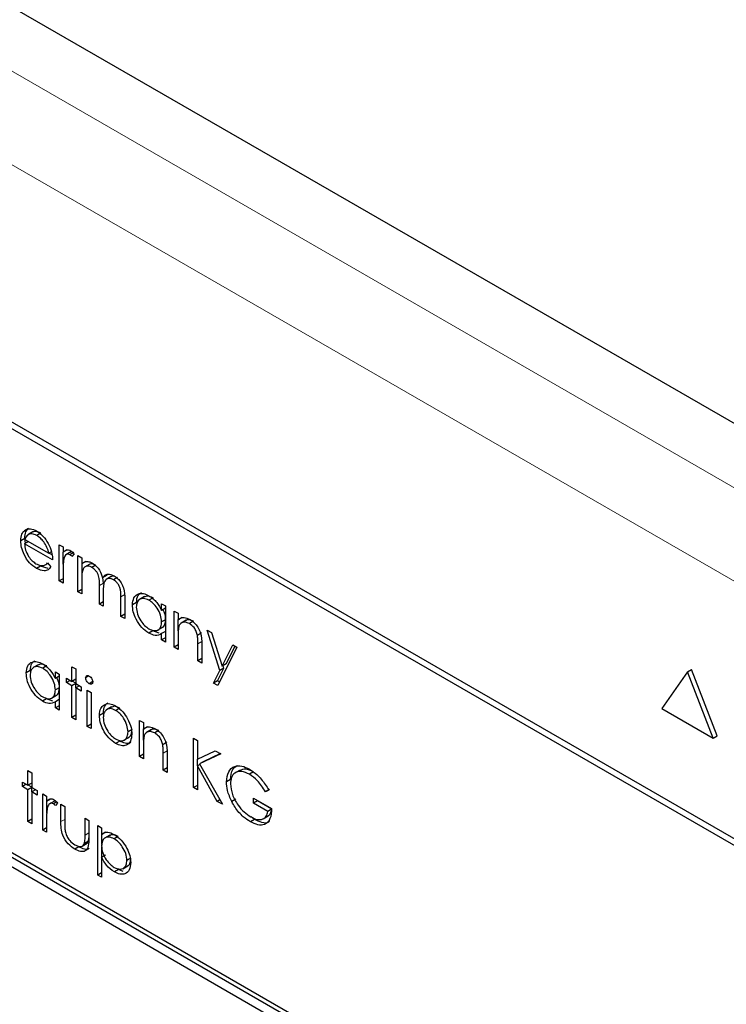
# Paper-space layout 'Blatt4' of a CAD drawing. Header units: millimetres. Extents: x 5 to 418, y 2 to 292.
# Tile 46 of 118: x 114.62 to 116.67, y 192.22 to 195.08. Entities that reach past the tile are written whole.
import ezdxf

# ---------------------------------------------------------------- set-up
doc = ezdxf.new("R2010")
doc.units = ezdxf.units.MM

psp = doc.layouts.new('Blatt4')

# ---------------------------------------------------------------- linework, layer by layer
at = {"color": 7, "linetype": 'Continuous', "lineweight": 25}
for p, q in [((122.1666, 190.7513), (110.922, 197.2427)), ((119.5083, 191.0785), (113.5568, 194.5142)), ((119.4914, 191.0688), (113.5989, 194.4705)), ((114.6458, 193.6042), (114.6341, 193.5974)), ((114.6585, 193.5938), (114.6437, 193.5852)), ((114.6586, 193.5937), (114.6468, 193.5869)), ((114.6354, 193.5751), (114.6236, 193.5683)), ((114.646, 193.5658), (114.6348, 193.5594)), ((114.6372, 193.5608), (114.6354, 193.5751)), ((114.6359, 193.5716), (114.7051, 193.5317)), ((114.682, 193.59), (114.6703, 193.5832)), ((114.7163, 193.5123), (114.6348, 193.5594)), ((114.7126, 193.536), (114.7051, 193.5317)), ((114.7355, 193.5566), (114.7467, 193.5502)), ((114.7355, 193.4514), (114.7355, 193.5566)), ((114.7467, 193.5502), (114.7467, 193.5347)), ((114.7585, 193.5415), (114.7467, 193.5347)), ((114.7693, 193.5354), (114.7545, 193.5269)), ((114.7149, 193.5267), (114.7057, 193.532)), ((114.7473, 193.5002), (114.7473, 193.535)), ((114.7761, 193.5328), (114.7668, 193.5275)), ((114.7787, 193.5299), (114.7725, 193.5223)), ((114.7899, 193.5252), (114.8011, 193.5188)), ((114.7899, 193.42), (114.7899, 193.5252)), ((114.8011, 193.5188), (114.8011, 193.5005)), ((114.8128, 193.5073), (114.8011, 193.5005)), ((114.6812, 193.4945), (114.6694, 193.4877)), ((114.7033, 193.4873), (114.6812, 193.4945)), ((114.6928, 193.4968), (114.7029, 193.5027)), ((114.7016, 193.5042), (114.7115, 193.4924)), ((114.7467, 193.4803), (114.7467, 193.4449)), ((114.8017, 193.4623), (114.8017, 193.5008)), ((114.8241, 193.5), (114.8094, 193.4915)), ((114.8423, 193.4975), (114.8305, 193.4907)), ((114.7467, 193.4578), (114.7355, 193.4514)), ((114.7467, 193.4449), (114.7355, 193.4514)), ((114.8011, 193.4578), (114.8011, 193.4135)), ((114.8733, 193.4671), (114.8615, 193.4603)), ((114.864, 193.4443), (114.8625, 193.4609)), ((114.8865, 193.4641), (114.8718, 193.4556)), ((114.8733, 193.4671), (114.8766, 193.4707)), ((114.9048, 193.4614), (114.893, 193.4546)), ((114.8011, 193.4264), (114.7899, 193.42)), ((114.8522, 193.384), (114.8522, 193.4375)), ((114.8011, 193.4135), (114.7899, 193.42)), ((114.8634, 193.4185), (114.8634, 193.3775)), ((114.9146, 193.348), (114.9146, 193.405)), ((114.9258, 193.3985), (114.9258, 193.3415)), ((114.9832, 193.4056), (114.9685, 193.3971)), ((115.008, 193.4018), (114.9962, 193.395)), ((114.8634, 193.3904), (114.8522, 193.384)), ((114.8634, 193.3775), (114.8522, 193.384)), ((114.96, 193.3883), (114.9482, 193.3815)), ((115.0329, 193.3654), (115.0329, 193.3849)), ((115.0329, 193.3849), (115.0441, 193.3785)), ((115.0441, 193.3719), (115.0329, 193.3654)), ((115.0441, 193.3785), (115.0441, 193.2732)), ((115.0697, 193.3637), (115.0809, 193.3572)), ((115.0697, 193.2584), (115.0697, 193.3637)), ((114.9258, 193.3544), (114.9146, 193.348)), ((114.9258, 193.3415), (114.9146, 193.348)), ((115.0441, 193.3385), (115.0329, 193.3321)), ((115.0809, 193.3572), (115.0809, 193.3382)), ((115.0927, 193.345), (115.0809, 193.3382)), ((115.0815, 193.3062), (115.0815, 193.3386)), ((115.1042, 193.3368), (115.0895, 193.3283)), ((115.0075, 193.3061), (114.9957, 193.2993)), ((115.0258, 193.2994), (115.0075, 193.3061)), ((115.0215, 193.3081), (115.0362, 193.3166)), ((115.1254, 193.3341), (115.1136, 193.3272)), ((115.1656, 193.3083), (115.1777, 193.3013)), ((115.2025, 193.1907), (115.1656, 193.3083)), ((115.0441, 193.3043), (115.0329, 193.2979)), ((115.0329, 193.2797), (115.0329, 193.2979)), ((115.0441, 193.2861), (115.0329, 193.2797)), ((115.0441, 193.2732), (115.0329, 193.2797)), ((115.0809, 193.29), (115.0809, 193.252)), ((115.1489, 193.2998), (115.1371, 193.293)), ((115.1777, 193.3013), (115.2086, 193.2029)), ((115.0809, 193.2649), (115.0697, 193.2584)), ((115.0809, 193.252), (115.0697, 193.2584)), ((115.1385, 193.2187), (115.1385, 193.2682)), ((115.1497, 193.266), (115.1497, 193.2123)), ((115.252, 193.2584), (115.196, 193.1467)), ((115.2086, 193.2029), (115.2399, 193.2654)), ((115.2204, 193.2097), (115.2464, 193.2617)), ((115.2399, 193.2654), (115.252, 193.2584)), ((115.1497, 193.2252), (115.1385, 193.2187)), ((114.6746, 193.2076), (114.6599, 193.1991)), ((114.6994, 193.2039), (114.6876, 193.1971)), ((114.7723, 193.2017), (114.7835, 193.1953)), ((114.7723, 193.1592), (114.7723, 193.2017)), ((114.7835, 193.1953), (114.7835, 193.1528)), ((115.1497, 193.2123), (115.1385, 193.2187)), ((115.1957, 193.1605), (115.2143, 193.1975)), ((115.2143, 193.1975), (115.2025, 193.1907)), ((115.2204, 193.2097), (115.2086, 193.2029)), ((115.2143, 193.1975), (115.212, 193.2049)), ((116.5612, 193.1869), (116.5729, 193.1937)), ((116.6478, 193.0008), (116.5729, 193.1937)), ((114.6513, 193.1903), (114.6396, 193.1835)), ((114.7243, 193.1675), (114.7243, 193.1869)), ((114.7243, 193.1869), (114.7355, 193.1805)), ((114.7355, 193.1739), (114.7243, 193.1675)), ((114.7355, 193.1805), (114.7355, 193.0752)), ((114.7563, 193.1685), (114.7723, 193.1592)), ((114.7563, 193.1556), (114.7563, 193.1685)), ((114.7835, 193.1657), (114.7723, 193.1592)), ((114.8218, 193.1748), (114.8123, 193.1693)), ((115.1839, 193.1537), (115.2025, 193.1907)), ((116.5612, 193.1869), (116.4863, 193.0804)), ((116.636, 192.994), (116.5612, 193.1869)), ((116.3087, 191.6591), (113.716, 193.1558)), ((116.3205, 191.6659), (113.7277, 193.1626)), ((114.7355, 193.1405), (114.7243, 193.1341)), ((114.7675, 193.162), (114.7563, 193.1556)), ((114.7723, 193.1463), (114.7563, 193.1556)), ((114.7835, 193.1528), (114.7723, 193.1463)), ((114.7723, 193.054), (114.7723, 193.1463)), ((114.7835, 193.1535), (114.7729, 193.1596)), ((114.7835, 193.1528), (114.7995, 193.1436)), ((114.7947, 193.1463), (114.7835, 193.1399)), ((114.7835, 193.1399), (114.7835, 193.0475)), ((114.7995, 193.1306), (114.7835, 193.1399)), ((114.7841, 193.1402), (114.7841, 193.1524)), ((114.7995, 193.1436), (114.7995, 193.1306)), ((114.8329, 193.1583), (114.8226, 193.1524)), ((115.1957, 193.1605), (115.1839, 193.1537)), ((115.196, 193.1467), (115.1839, 193.1537)), ((115.2013, 193.1573), (115.1957, 193.1605)), ((113.716, 193.1286), (116.3087, 191.6319)), ((114.6989, 193.1081), (114.6871, 193.1013)), ((114.7172, 193.1014), (114.6989, 193.1081)), ((114.7129, 193.1101), (114.7276, 193.1186)), ((114.7355, 193.1064), (114.7243, 193.0999)), ((114.8171, 193.1334), (114.8282, 193.1269)), ((114.8171, 193.0281), (114.8171, 193.1334)), ((114.8282, 193.1269), (114.8282, 193.0217)), ((114.7243, 193.0817), (114.7243, 193.0999)), ((114.7355, 193.0881), (114.7243, 193.0817)), ((114.7355, 193.0752), (114.7243, 193.0817)), ((114.8874, 193.0849), (114.8726, 193.0764)), ((114.9112, 193.0816), (114.8994, 193.0748)), ((116.4863, 193.0804), (116.636, 192.994)), ((114.7835, 193.0605), (114.7723, 193.054)), ((114.7835, 193.0475), (114.7723, 193.054)), ((114.864, 193.067), (114.8522, 193.0602)), ((114.8282, 193.0346), (114.8171, 193.0281)), ((114.8282, 193.0217), (114.8171, 193.0281)), ((114.969, 193.0457), (114.9802, 193.0392)), ((114.969, 192.9405), (114.969, 193.0457)), ((114.9802, 193.0392), (114.9802, 193.0203)), ((114.9919, 193.0271), (114.9802, 193.0203)), ((114.9807, 192.9882), (114.9807, 193.0206)), ((114.9235, 192.9878), (114.9382, 192.9963)), ((114.9472, 193.0189), (114.9354, 193.0121)), ((115.0035, 193.0188), (114.9887, 193.0103)), ((115.0247, 193.0161), (115.0129, 193.0093)), ((115.1257, 192.994), (115.1369, 192.9876)), ((115.1257, 192.85), (115.1257, 192.994)), ((116.636, 192.994), (116.6478, 193.0008)), ((114.9112, 192.9855), (114.8995, 192.9787)), ((114.9802, 192.972), (114.9802, 192.934)), ((115.0482, 192.9818), (115.0364, 192.975)), ((115.1369, 192.9876), (115.1369, 192.9327)), ((114.9802, 192.9469), (114.969, 192.9405)), ((114.9802, 192.934), (114.969, 192.9405)), ((115.0377, 192.9008), (115.0377, 192.9503)), ((115.0489, 192.948), (115.0489, 192.8943)), ((115.1369, 192.9327), (115.1889, 192.9575)), ((115.2048, 192.9483), (115.1435, 192.9191)), ((115.2037, 192.949), (115.1553, 192.9259)), ((115.1889, 192.9575), (115.2048, 192.9483)), ((115.0489, 192.9072), (115.0377, 192.9008)), ((115.1445, 192.9174), (115.1369, 192.913)), ((115.1369, 192.913), (115.1369, 192.8435)), ((115.1947, 192.8101), (115.1369, 192.913)), ((115.1375, 192.9134), (115.1375, 192.933)), ((115.1553, 192.9259), (115.1435, 192.9191)), ((115.1435, 192.9191), (115.2096, 192.8015)), ((114.6444, 192.8994), (114.6555, 192.893)), ((114.6444, 192.857), (114.6444, 192.8994)), ((114.6555, 192.893), (114.6555, 192.8505)), ((115.0489, 192.8943), (115.0377, 192.9008)), ((115.2612, 192.9011), (115.2465, 192.8926)), ((115.3001, 192.8958), (115.2883, 192.889)), ((114.6284, 192.8662), (114.6444, 192.857)), ((114.6284, 192.8533), (114.6284, 192.8662)), ((114.6396, 192.8597), (114.6284, 192.8533)), ((114.6444, 192.844), (114.6284, 192.8533)), ((114.6555, 192.8634), (114.6444, 192.857)), ((114.6555, 192.8505), (114.6444, 192.844)), ((114.6555, 192.8512), (114.6449, 192.8573)), ((114.6555, 192.8505), (114.6715, 192.8413)), ((114.6561, 192.8379), (114.6561, 192.8502)), ((115.1369, 192.8564), (115.1257, 192.85)), ((115.1369, 192.8435), (115.1257, 192.85)), ((115.2334, 192.8735), (115.2216, 192.8667)), ((114.6444, 192.7517), (114.6444, 192.844)), ((114.6667, 192.844), (114.6555, 192.8376)), ((114.6555, 192.8376), (114.6555, 192.7452)), ((114.6715, 192.8283), (114.6555, 192.8376)), ((114.6715, 192.8413), (114.6715, 192.8283)), ((114.6875, 192.832), (114.6987, 192.8256)), ((114.6875, 192.7268), (114.6875, 192.832)), ((114.6987, 192.8256), (114.6987, 192.8101)), ((115.3, 192.8195), (115.3527, 192.7891)), ((115.3, 192.8048), (115.3, 192.8195)), ((115.3469, 192.8448), (115.3351, 192.838)), ((115.3447, 192.843), (115.3351, 192.838)), ((114.7105, 192.8169), (114.6987, 192.8101)), ((114.6993, 192.7756), (114.6993, 192.8104)), ((114.7213, 192.8108), (114.7066, 192.8023)), ((114.7282, 192.8083), (114.7188, 192.8029)), ((114.7307, 192.8053), (114.7246, 192.7977)), ((114.7403, 192.8016), (114.7515, 192.7951)), ((114.7403, 192.7513), (114.7403, 192.8016)), ((114.7515, 192.7951), (114.7515, 192.7463)), ((115.2023, 192.8145), (115.1947, 192.8101)), ((115.2096, 192.8015), (115.1947, 192.8101)), ((115.2487, 192.8161), (115.2369, 192.8093)), ((115.3117, 192.8116), (115.3, 192.8048)), ((115.3415, 192.7808), (115.3, 192.8048)), ((115.3117, 192.8116), (115.3117, 192.8127)), ((115.3533, 192.7876), (115.3117, 192.8116)), ((115.3027, 192.7577), (115.293, 192.7647)), ((115.3282, 192.7592), (115.343, 192.7677)), ((115.3524, 192.787), (115.3415, 192.7808)), ((114.6555, 192.7582), (114.6444, 192.7517)), ((114.6555, 192.7452), (114.6444, 192.7517)), ((114.6987, 192.7557), (114.6987, 192.7203)), ((114.8107, 192.761), (114.8218, 192.7545)), ((114.8107, 192.7121), (114.8107, 192.761)), ((114.8218, 192.7545), (114.8218, 192.7032)), ((114.8474, 192.7397), (114.8586, 192.7333)), ((114.8474, 192.5957), (114.8474, 192.7397)), ((115.3027, 192.7577), (115.2909, 192.7509)), ((114.6987, 192.7332), (114.6875, 192.7268)), ((114.6987, 192.7203), (114.6875, 192.7268)), ((114.8586, 192.7333), (114.8586, 192.7138)), ((114.8704, 192.7206), (114.8586, 192.7138)), ((114.8592, 192.6843), (114.8592, 192.7141)), ((114.8822, 192.7116), (114.8675, 192.7031)), ((114.9071, 192.7078), (114.8954, 192.701)), ((114.7929, 192.6777), (114.7811, 192.6709)), ((114.8017, 192.6797), (114.8164, 192.6882)), ((114.8206, 192.6944), (114.8088, 192.6876)), ((114.8206, 192.6944), (114.8218, 192.7045)), ((114.8592, 192.6474), (114.8592, 192.6769)), ((114.8704, 192.6539), (114.8586, 192.6471)), ((114.8586, 192.6471), (114.8586, 192.5892)), ((114.9199, 192.6143), (114.9346, 192.6228)), ((114.944, 192.6451), (114.9322, 192.6383)), ((114.8586, 192.6022), (114.8474, 192.5957)), ((114.8586, 192.5892), (114.8474, 192.5957)), ((114.9076, 192.6115), (114.8958, 192.6047)), ((114.9209, 192.6064), (114.9076, 192.6115))]:
    psp.add_line(p, q, dxfattribs=at)
at = {"color": 7, "linetype": 'Continuous', "lineweight": 18}
for p, q in [((112.936, 195.8932), (120.3647, 191.6047)), ((120.2469, 191.4006), (112.8182, 195.6891)), ((114.864, 193.4443), (114.8522, 193.4375)), ((114.9264, 193.4118), (114.9146, 193.405)), ((115.1502, 193.2751), (115.1385, 193.2682)), ((115.0495, 192.9571), (115.0377, 192.9503)), ((114.7515, 192.7577), (114.7403, 192.7513)), ((114.8218, 192.7186), (114.8107, 192.7121))]:
    psp.add_line(p, q, dxfattribs=at)
at = {"color": 7, "linetype": 'Continuous', "lineweight": 25}
for points, knots in [([(114.6236, 193.5683), (114.6241, 193.5751), (114.6251, 193.5874), (114.6313, 193.5943), (114.6341, 193.5974)], [0, 0, 0, 0, 0.559427, 1, 1, 1, 1]), ([(114.6341, 193.5974), (114.6397, 193.6005), (114.6497, 193.6061), (114.6636, 193.5994), (114.6697, 193.5965)], [0, 0, 0, 0, 0.558577, 1, 1, 1, 1]), ([(114.6354, 193.5751), (114.6359, 193.582), (114.6369, 193.5942), (114.6431, 193.6011), (114.6458, 193.6042)], [0, 0, 0, 0, 0.559427, 1, 1, 1, 1]), ([(114.682, 193.59), (114.6772, 193.5923), (114.6686, 193.5964), (114.6616, 193.5945), (114.6586, 193.5937)], [0, 0, 0, 0, 0.559458, 1, 1, 1, 1]), ([(114.6697, 193.5965), (114.6778, 193.5907), (114.6923, 193.5804), (114.7021, 193.5625), (114.7064, 193.5545)], [0, 0, 0, 0, 0.558919, 1, 1, 1, 1]), ([(114.6694, 193.4877), (114.6625, 193.4924), (114.6486, 193.5018), (114.6337, 193.5258), (114.6251, 193.5488), (114.6241, 193.5618), (114.6236, 193.5683)], [0, 0, 0, 0, 0.279885, 0.558859, 0.779462, 1, 1, 1, 1]), ([(114.6468, 193.5869), (114.6441, 193.5849), (114.6392, 193.5813), (114.6369, 193.5746), (114.6359, 193.5716)], [0, 0, 0, 0, 0.5587953, 1, 1, 1, 1]), ([(114.6703, 193.5832), (114.6654, 193.5855), (114.6568, 193.5896), (114.6498, 193.5877), (114.6468, 193.5869)], [0, 0, 0, 0, 0.559458, 1, 1, 1, 1]), ([(114.7051, 193.5317), (114.7037, 193.5375), (114.701, 193.549), (114.6914, 193.5645), (114.6808, 193.5761), (114.6738, 193.5808), (114.6703, 193.5832)], [0, 0, 0, 0, 0.2801382, 0.5591944, 0.7795977, 1, 1, 1, 1]), ([(114.6348, 193.5594), (114.6353, 193.5533), (114.6365, 193.5413), (114.6453, 193.5233), (114.6564, 193.5092), (114.6641, 193.504), (114.668, 193.5014)], [0, 0, 0, 0, 0.279963, 0.559359, 0.779526, 1, 1, 1, 1]), ([(114.7064, 193.5545), (114.7096, 193.5463), (114.7154, 193.5317), (114.716, 193.5182), (114.7163, 193.5123)], [0, 0, 0, 0, 0.5588968, 1, 1, 1, 1]), ([(114.7467, 193.5347), (114.7498, 193.5378), (114.7542, 193.5422), (114.7628, 193.5421), (114.7669, 193.5401), (114.7689, 193.5392)], [0, 0, 0, 0, 0.5587877, 0.7794811, 1, 1, 1, 1]), ([(114.7738, 193.5352), (114.7729, 193.5355), (114.7705, 193.5363), (114.769, 193.5349), (114.7681, 193.5341)], [0, 0, 0, 0, 0.4111618, 1, 1, 1, 1]), ([(114.7689, 193.5392), (114.7709, 193.5378), (114.7743, 193.5353), (114.7773, 193.5316), (114.7787, 193.5299)], [0, 0, 0, 0, 0.559243, 1, 1, 1, 1]), ([(114.7487, 193.5152), (114.748, 193.509), (114.7466, 193.4977), (114.7467, 193.4856), (114.7467, 193.4803)], [0, 0, 0, 0, 0.559636, 1, 1, 1, 1]), ([(114.7668, 193.5275), (114.7642, 193.5283), (114.7589, 193.53), (114.7521, 193.5255), (114.75, 193.5191), (114.7487, 193.5152)], [0, 0, 0, 0, 0.278336, 0.558768, 1, 1, 1, 1]), ([(114.7725, 193.5223), (114.7715, 193.5234), (114.7697, 193.5255), (114.7677, 193.5268), (114.7668, 193.5275)], [0, 0, 0, 0, 0.5603957, 1, 1, 1, 1]), ([(114.8011, 193.5005), (114.8031, 193.5025), (114.8067, 193.506), (114.8116, 193.5074), (114.8137, 193.508)], [0, 0, 0, 0, 0.560148, 1, 1, 1, 1]), ([(114.8137, 193.508), (114.8171, 193.5077), (114.8231, 193.5073), (114.8296, 193.504), (114.8325, 193.5025)], [0, 0, 0, 0, 0.559743, 1, 1, 1, 1]), ([(114.668, 193.5014), (114.6726, 193.4993), (114.6802, 193.4957), (114.6898, 193.4955), (114.6965, 193.4986), (114.6999, 193.5023), (114.7016, 193.5042)], [0, 0, 0, 0, 0.339465, 0.559626, 0.779498, 1, 1, 1, 1]), ([(114.7115, 193.4924), (114.709, 193.4891), (114.7039, 193.4825), (114.6896, 193.4786), (114.677, 193.4842), (114.6694, 193.4877)], [0, 0, 0, 0, 0.280919, 0.561407, 1, 1, 1, 1]), ([(114.8305, 193.4907), (114.8269, 193.4923), (114.8195, 193.4954), (114.8103, 193.4931), (114.8013, 193.4826), (114.8011, 193.468), (114.8011, 193.4578)], [0, 0, 0, 0, 0.186544, 0.37335, 0.56013, 1, 1, 1, 1]), ([(114.8364, 193.4995), (114.8347, 193.5001), (114.8295, 193.5022), (114.8255, 193.5004), (114.8227, 193.4991)], [0, 0, 0, 0, 0.309221, 1, 1, 1, 1]), ([(114.8522, 193.4375), (114.8526, 193.4468), (114.853, 193.4583), (114.8468, 193.4738), (114.8405, 193.4834), (114.8345, 193.4878), (114.8305, 193.4907)], [0, 0, 0, 0, 0.500537, 0.625897, 0.751368, 1, 1, 1, 1]), ([(114.8325, 193.5025), (114.8361, 193.4999), (114.8434, 193.4949), (114.8553, 193.4803), (114.8592, 193.4679), (114.8615, 193.4603)], [0, 0, 0, 0, 0.280809, 0.561507, 1, 1, 1, 1]), ([(114.8615, 193.4603), (114.8636, 193.463), (114.8677, 193.4683), (114.8787, 193.4728), (114.8888, 193.4688), (114.8949, 193.4664)], [0, 0, 0, 0, 0.281263, 0.562094, 1, 1, 1, 1]), ([(114.893, 193.4546), (114.8904, 193.4559), (114.8852, 193.4584), (114.8781, 193.4586), (114.872, 193.4563), (114.8633, 193.4463), (114.8633, 193.4308), (114.8634, 193.4185)], [0, 0, 0, 0, 0.125317, 0.250662, 0.376086, 0.501515, 1, 1, 1, 1]), ([(114.8974, 193.4645), (114.8973, 193.4645), (114.8947, 193.4657), (114.8902, 193.4654), (114.8867, 193.4638), (114.8851, 193.4631)], [0, 0, 0, 0, 0.023662, 0.556677, 1, 1, 1, 1]), ([(114.9146, 193.405), (114.9149, 193.4139), (114.9152, 193.4249), (114.9085, 193.4393), (114.9024, 193.448), (114.8967, 193.452), (114.893, 193.4546)], [0, 0, 0, 0, 0.499445, 0.624933, 0.750561, 1, 1, 1, 1]), ([(114.8949, 193.4664), (114.8987, 193.4638), (114.9063, 193.4587), (114.9161, 193.4457), (114.9255, 193.4242), (114.9257, 193.4091), (114.9258, 193.3985)], [0, 0, 0, 0, 0.186885, 0.373579, 0.560268, 1, 1, 1, 1]), ([(114.9482, 193.3815), (114.949, 193.3891), (114.9508, 193.4042), (114.964, 193.4141), (114.9796, 193.4159), (114.9906, 193.4107), (114.996, 193.4081)], [0, 0, 0, 0, 0.279413, 0.559191, 0.779548, 1, 1, 1, 1]), ([(114.9962, 193.395), (114.9909, 193.3974), (114.9802, 193.4021), (114.968, 193.3982), (114.9607, 193.3886), (114.9598, 193.3795), (114.9594, 193.3749)], [0, 0, 0, 0, 0.279767, 0.559291, 0.779719, 1, 1, 1, 1]), ([(114.96, 193.3883), (114.9607, 193.3961), (114.9619, 193.4098), (114.9705, 193.415), (114.9742, 193.4173)], [0, 0, 0, 0, 0.573159, 1, 1, 1, 1]), ([(115.008, 193.4018), (115.0025, 193.4044), (114.9927, 193.409), (114.9854, 193.4056), (114.9821, 193.4041)], [0, 0, 0, 0, 0.551084, 1, 1, 1, 1]), ([(114.996, 193.4081), (115.0043, 193.4022), (115.019, 193.3918), (115.0287, 193.3735), (115.0329, 193.3654)], [0, 0, 0, 0, 0.559062, 1, 1, 1, 1]), ([(115.0329, 193.3321), (115.0323, 193.3386), (115.0311, 193.3518), (115.0211, 193.3714), (115.0089, 193.3865), (115.0004, 193.3922), (114.9962, 193.395)], [0, 0, 0, 0, 0.27966, 0.55921, 0.779487, 1, 1, 1, 1]), ([(114.9957, 193.2993), (114.9887, 193.3043), (114.9747, 193.3143), (114.9592, 193.3381), (114.9496, 193.3616), (114.9486, 193.3749), (114.9482, 193.3815)], [0, 0, 0, 0, 0.279573, 0.559333, 0.779589, 1, 1, 1, 1]), ([(114.9594, 193.3749), (114.9601, 193.3683), (114.9616, 193.3551), (114.9714, 193.3358), (114.9835, 193.3207), (114.9919, 193.3149), (114.9961, 193.312)], [0, 0, 0, 0, 0.2794286, 0.5591463, 0.7795701, 1, 1, 1, 1]), ([(115.0447, 193.3389), (115.0444, 193.3455), (115.0439, 193.3551), (115.0386, 193.3648), (115.037, 193.3678)], [0, 0, 0, 0, 0.692809, 1, 1, 1, 1]), ([(115.0345, 193.3164), (115.0351, 193.3165), (115.0392, 193.3173), (115.0434, 193.3253), (115.0443, 193.3343), (115.0447, 193.3389)], [0, 0, 0, 0, 0.086461, 0.543043, 1, 1, 1, 1]), ([(115.0809, 193.3382), (115.0862, 193.3418), (115.0957, 193.3481), (115.1095, 193.3418), (115.1156, 193.339)], [0, 0, 0, 0, 0.559141, 1, 1, 1, 1]), ([(115.1254, 193.3341), (115.1215, 193.3358), (115.1137, 193.3393), (115.1061, 193.3384), (115.1032, 193.336), (115.1029, 193.3357)], [0, 0, 0, 0, 0.46626, 0.932968, 1, 1, 1, 1]), ([(115.1156, 193.339), (115.1197, 193.3363), (115.1278, 193.3307), (115.1386, 193.317), (115.1494, 193.2939), (115.1496, 193.2775), (115.1497, 193.266)], [0, 0, 0, 0, 0.187021, 0.37389, 0.56061, 1, 1, 1, 1]), ([(114.9961, 193.312), (115.0014, 193.3097), (115.0121, 193.305), (115.0246, 193.3084), (115.0318, 193.3181), (115.0326, 193.3274), (115.0329, 193.3321)], [0, 0, 0, 0, 0.279822, 0.559387, 0.779603, 1, 1, 1, 1]), ([(115.0826, 193.3173), (115.082, 193.3124), (115.0809, 193.3037), (115.0809, 193.2942), (115.0809, 193.29)], [0, 0, 0, 0, 0.5596576, 1, 1, 1, 1]), ([(115.1136, 193.3272), (115.1097, 193.3291), (115.1018, 193.3327), (115.0925, 193.3306), (115.0858, 193.3256), (115.0837, 193.3201), (115.0826, 193.3173)], [0, 0, 0, 0, 0.279553, 0.559373, 0.779703, 1, 1, 1, 1]), ([(115.1371, 193.293), (115.1362, 193.2968), (115.1345, 193.3045), (115.1264, 193.3184), (115.1184, 193.3239), (115.1136, 193.3272)], [0, 0, 0, 0, 0.281192, 0.561331, 1, 1, 1, 1]), ([(115.0329, 193.2979), (115.027, 193.2948), (115.0164, 193.2893), (115.002, 193.2962), (114.9957, 193.2993)], [0, 0, 0, 0, 0.5587633, 1, 1, 1, 1]), ([(115.1385, 193.2682), (115.1385, 193.2727), (115.1385, 193.2807), (115.1376, 193.2892), (115.1371, 193.293)], [0, 0, 0, 0, 0.560255, 1, 1, 1, 1]), ([(114.6396, 193.1835), (114.6404, 193.1911), (114.6422, 193.2062), (114.6554, 193.2162), (114.671, 193.218), (114.6819, 193.2127), (114.6874, 193.2101)], [0, 0, 0, 0, 0.279413, 0.559191, 0.779548, 1, 1, 1, 1]), ([(114.6876, 193.1971), (114.6822, 193.1994), (114.6715, 193.2042), (114.6594, 193.2002), (114.6521, 193.1907), (114.6512, 193.1815), (114.6508, 193.1769)], [0, 0, 0, 0, 0.279767, 0.559291, 0.779719, 1, 1, 1, 1]), ([(114.6513, 193.1903), (114.652, 193.1981), (114.6533, 193.2118), (114.6619, 193.217), (114.6656, 193.2193)], [0, 0, 0, 0, 0.573159, 1, 1, 1, 1]), ([(114.6994, 193.2039), (114.6939, 193.2064), (114.6841, 193.211), (114.6767, 193.2076), (114.6735, 193.2061)], [0, 0, 0, 0, 0.551084, 1, 1, 1, 1]), ([(114.6874, 193.2101), (114.6957, 193.2043), (114.7104, 193.1938), (114.72, 193.1755), (114.7243, 193.1675)], [0, 0, 0, 0, 0.559062, 1, 1, 1, 1]), ([(114.7243, 193.1341), (114.7237, 193.1407), (114.7225, 193.1538), (114.7124, 193.1734), (114.7003, 193.1886), (114.6918, 193.1942), (114.6876, 193.1971)], [0, 0, 0, 0, 0.2796602, 0.5592103, 0.7794872, 1, 1, 1, 1]), ([(114.6871, 193.1013), (114.6801, 193.1063), (114.6661, 193.1163), (114.6506, 193.1401), (114.641, 193.1636), (114.64, 193.1769), (114.6396, 193.1835)], [0, 0, 0, 0, 0.279573, 0.559333, 0.779589, 1, 1, 1, 1]), ([(114.6508, 193.1769), (114.6515, 193.1703), (114.653, 193.1572), (114.6628, 193.1378), (114.6749, 193.1227), (114.6833, 193.1169), (114.6875, 193.114)], [0, 0, 0, 0, 0.279429, 0.559146, 0.77957, 1, 1, 1, 1]), ([(114.7361, 193.1409), (114.7358, 193.1475), (114.7353, 193.1571), (114.73, 193.1668), (114.7284, 193.1698)], [0, 0, 0, 0, 0.692809, 1, 1, 1, 1]), ([(114.8123, 193.1693), (114.8125, 193.1709), (114.8129, 193.1741), (114.8158, 193.176), (114.8191, 193.1762), (114.8214, 193.1751), (114.8226, 193.1745)], [0, 0, 0, 0, 0.279289, 0.558897, 0.779452, 1, 1, 1, 1]), ([(114.8226, 193.1524), (114.8211, 193.1534), (114.8182, 193.1554), (114.8148, 193.1603), (114.8126, 193.1651), (114.8124, 193.1679), (114.8123, 193.1693)], [0, 0, 0, 0, 0.279784, 0.559698, 0.779921, 1, 1, 1, 1]), ([(114.8226, 193.1745), (114.8241, 193.1735), (114.827, 193.1714), (114.8305, 193.1665), (114.8327, 193.1616), (114.8329, 193.1588), (114.833, 193.1573)], [0, 0, 0, 0, 0.279869, 0.559866, 0.779911, 1, 1, 1, 1]), ([(114.7258, 193.1184), (114.7265, 193.1185), (114.7306, 193.1194), (114.7348, 193.1273), (114.7357, 193.1364), (114.7361, 193.1409)], [0, 0, 0, 0, 0.086461, 0.543043, 1, 1, 1, 1]), ([(114.833, 193.1573), (114.8328, 193.1558), (114.8324, 193.1526), (114.8294, 193.1508), (114.8261, 193.1506), (114.8238, 193.1518), (114.8226, 193.1524)], [0, 0, 0, 0, 0.27916, 0.558862, 0.779356, 1, 1, 1, 1]), ([(114.6875, 193.114), (114.6928, 193.1117), (114.7035, 193.107), (114.716, 193.1104), (114.7232, 193.1201), (114.7239, 193.1294), (114.7243, 193.1341)], [0, 0, 0, 0, 0.2798222, 0.5593866, 0.7796028, 1, 1, 1, 1]), ([(114.7243, 193.0999), (114.7184, 193.0968), (114.7078, 193.0913), (114.6934, 193.0983), (114.6871, 193.1013)], [0, 0, 0, 0, 0.5587633, 1, 1, 1, 1]), ([(114.8522, 193.0602), (114.8529, 193.0676), (114.8541, 193.0807), (114.8615, 193.0874), (114.8647, 193.0903)], [0, 0, 0, 0, 0.559285, 1, 1, 1, 1]), ([(114.8994, 193.0748), (114.8941, 193.0771), (114.8834, 193.0818), (114.8718, 193.077), (114.8645, 193.0675), (114.8638, 193.0583), (114.8634, 193.0536)], [0, 0, 0, 0, 0.2794842, 0.5592561, 0.7795472, 1, 1, 1, 1]), ([(114.864, 193.067), (114.8647, 193.0744), (114.8659, 193.0875), (114.8732, 193.0942), (114.8765, 193.0971)], [0, 0, 0, 0, 0.559285, 1, 1, 1, 1]), ([(114.8647, 193.0903), (114.8704, 193.0927), (114.8804, 193.097), (114.8936, 193.0905), (114.8995, 193.0877)], [0, 0, 0, 0, 0.55888, 1, 1, 1, 1]), ([(114.9112, 193.0816), (114.9058, 193.0841), (114.8962, 193.0886), (114.8893, 193.0849), (114.8862, 193.0833)], [0, 0, 0, 0, 0.5643768, 1, 1, 1, 1]), ([(114.8995, 193.0877), (114.9068, 193.0825), (114.9201, 193.0733), (114.9298, 193.0574), (114.9341, 193.0503)], [0, 0, 0, 0, 0.559182, 1, 1, 1, 1]), ([(114.8995, 192.9787), (114.8925, 192.9836), (114.8785, 192.9933), (114.8631, 193.0171), (114.8537, 193.0404), (114.8527, 193.0536), (114.8522, 193.0602)], [0, 0, 0, 0, 0.279776, 0.559179, 0.779592, 1, 1, 1, 1]), ([(114.8634, 193.0536), (114.8641, 193.0472), (114.8654, 193.0342), (114.8749, 193.0149), (114.887, 193.0002), (114.8953, 192.9945), (114.8994, 192.9917)], [0, 0, 0, 0, 0.279618, 0.559167, 0.779512, 1, 1, 1, 1]), ([(114.9354, 193.0121), (114.9348, 193.0186), (114.9335, 193.0316), (114.9237, 193.0509), (114.912, 193.0662), (114.9036, 193.0719), (114.8994, 193.0748)], [0, 0, 0, 0, 0.279586, 0.559398, 0.779653, 1, 1, 1, 1]), ([(114.9341, 193.0503), (114.9381, 193.0417), (114.9453, 193.0264), (114.9462, 193.012), (114.9466, 193.0057)], [0, 0, 0, 0, 0.559216, 1, 1, 1, 1]), ([(114.9802, 193.0203), (114.9855, 193.0238), (114.995, 193.0302), (115.0088, 193.0238), (115.0148, 193.0211)], [0, 0, 0, 0, 0.5591406, 1, 1, 1, 1]), ([(115.0247, 193.0161), (115.0208, 193.0178), (115.013, 193.0213), (115.0053, 193.0204), (115.0025, 193.018), (115.0021, 193.0177)], [0, 0, 0, 0, 0.46626, 0.932968, 1, 1, 1, 1]), ([(115.0148, 193.0211), (115.0189, 193.0183), (115.0271, 193.0128), (115.0378, 192.999), (115.0487, 192.9759), (115.0488, 192.9595), (115.0489, 192.948)], [0, 0, 0, 0, 0.187021, 0.37389, 0.56061, 1, 1, 1, 1]), ([(114.8994, 192.9917), (114.9047, 192.9893), (114.9152, 192.9846), (114.9272, 192.9887), (114.9342, 192.9984), (114.935, 193.0075), (114.9354, 193.0121)], [0, 0, 0, 0, 0.279745, 0.559113, 0.779606, 1, 1, 1, 1]), ([(114.9466, 193.0057), (114.9457, 192.9982), (114.944, 192.9832), (114.9314, 192.9725), (114.9158, 192.9707), (114.9049, 192.9761), (114.8995, 192.9787)], [0, 0, 0, 0, 0.279521, 0.559381, 0.779507, 1, 1, 1, 1]), ([(114.9363, 192.9963), (114.9373, 192.9965), (114.9416, 192.9975), (114.9458, 193.0056), (114.9467, 193.0145), (114.9472, 193.0189)], [0, 0, 0, 0, 0.119123, 0.559661, 1, 1, 1, 1]), ([(114.9819, 192.9993), (114.9813, 192.9944), (114.9801, 192.9857), (114.9802, 192.9762), (114.9802, 192.972)], [0, 0, 0, 0, 0.559658, 1, 1, 1, 1]), ([(115.0129, 193.0093), (115.0089, 193.0111), (115.001, 193.0147), (114.9918, 193.0126), (114.985, 193.0076), (114.9829, 193.0021), (114.9819, 192.9993)], [0, 0, 0, 0, 0.279553, 0.559373, 0.779703, 1, 1, 1, 1]), ([(115.0364, 192.975), (115.0355, 192.9788), (115.0337, 192.9866), (115.0256, 193.0005), (115.0177, 193.0059), (115.0129, 193.0093)], [0, 0, 0, 0, 0.281192, 0.561331, 1, 1, 1, 1]), ([(114.9436, 192.9823), (114.9429, 192.9815), (114.939, 192.9775), (114.9273, 192.9779), (114.9166, 192.983), (114.9112, 192.9855)], [0, 0, 0, 0, 0.100871, 0.55006, 1, 1, 1, 1]), ([(115.0377, 192.9503), (115.0377, 192.9547), (115.0378, 192.9627), (115.0368, 192.9712), (115.0364, 192.975)], [0, 0, 0, 0, 0.560255, 1, 1, 1, 1]), ([(115.2216, 192.8667), (115.2228, 192.8773), (115.2253, 192.8984), (115.2432, 192.9134), (115.2656, 192.9148), (115.281, 192.9073), (115.2887, 192.9036)], [0, 0, 0, 0, 0.27959, 0.559072, 0.779411, 1, 1, 1, 1]), ([(115.2334, 192.8735), (115.2344, 192.8844), (115.2361, 192.9037), (115.2482, 192.9115), (115.2534, 192.9148)], [0, 0, 0, 0, 0.56748, 1, 1, 1, 1]), ([(115.2883, 192.889), (115.2804, 192.8925), (115.2647, 192.8994), (115.2462, 192.8946), (115.2349, 192.8811), (115.2335, 192.8675), (115.2328, 192.8608)], [0, 0, 0, 0, 0.2798474, 0.5595549, 0.7798473, 1, 1, 1, 1]), ([(115.3001, 192.8958), (115.2921, 192.8995), (115.277, 192.9064), (115.2655, 192.9018), (115.2601, 192.8996)], [0, 0, 0, 0, 0.5307868, 1, 1, 1, 1]), ([(115.3351, 192.838), (115.3274, 192.8498), (115.3137, 192.8708), (115.2961, 192.8835), (115.2883, 192.889)], [0, 0, 0, 0, 0.5598397, 1, 1, 1, 1]), ([(115.2887, 192.9036), (115.2958, 192.8989), (115.3076, 192.8911), (115.3228, 192.875), (115.3346, 192.8597), (115.3413, 192.8485), (115.3447, 192.843)], [0, 0, 0, 0, 0.339527, 0.559586, 0.779731, 1, 1, 1, 1]), ([(115.2369, 192.8093), (115.232, 192.8204), (115.2232, 192.8402), (115.2221, 192.8586), (115.2216, 192.8667)], [0, 0, 0, 0, 0.559317, 1, 1, 1, 1]), ([(115.2328, 192.8608), (115.2341, 192.8505), (115.2366, 192.83), (115.2532, 192.8003), (115.2724, 192.7781), (115.2854, 192.7694), (115.2919, 192.7651)], [0, 0, 0, 0, 0.279061, 0.558584, 0.779236, 1, 1, 1, 1]), ([(114.6987, 192.8101), (114.7019, 192.8132), (114.7062, 192.8176), (114.7148, 192.8175), (114.7189, 192.8156), (114.721, 192.8146)], [0, 0, 0, 0, 0.558788, 0.779481, 1, 1, 1, 1]), ([(114.7007, 192.7907), (114.7, 192.7844), (114.6987, 192.7731), (114.6987, 192.761), (114.6987, 192.7557)], [0, 0, 0, 0, 0.559636, 1, 1, 1, 1]), ([(114.7188, 192.8029), (114.7162, 192.8037), (114.7109, 192.8055), (114.7041, 192.8009), (114.702, 192.7945), (114.7007, 192.7907)], [0, 0, 0, 0, 0.278336, 0.558768, 1, 1, 1, 1]), ([(114.7246, 192.7977), (114.7235, 192.7988), (114.7217, 192.8009), (114.7197, 192.8023), (114.7188, 192.8029)], [0, 0, 0, 0, 0.560396, 1, 1, 1, 1]), ([(114.7259, 192.8106), (114.7249, 192.8109), (114.7225, 192.8117), (114.721, 192.8103), (114.7201, 192.8095)], [0, 0, 0, 0, 0.411162, 1, 1, 1, 1]), ([(114.721, 192.8146), (114.7229, 192.8132), (114.7264, 192.8107), (114.7294, 192.807), (114.7307, 192.8053)], [0, 0, 0, 0, 0.5592431, 1, 1, 1, 1]), ([(115.2909, 192.7509), (115.284, 192.7553), (115.2726, 192.7627), (115.2576, 192.7778), (115.2461, 192.7927), (115.24, 192.8038), (115.2369, 192.8093)], [0, 0, 0, 0, 0.339789, 0.559872, 0.779908, 1, 1, 1, 1]), ([(115.3527, 192.7891), (115.352, 192.7786), (115.3504, 192.7578), (115.3346, 192.7413), (115.3131, 192.7398), (115.2983, 192.7472), (115.2909, 192.7509)], [0, 0, 0, 0, 0.2803512, 0.5593674, 0.7793709, 1, 1, 1, 1]), ([(115.2919, 192.7651), (115.2984, 192.7619), (115.3112, 192.7557), (115.327, 192.7572), (115.338, 192.7657), (115.3403, 192.7758), (115.3415, 192.7808)], [0, 0, 0, 0, 0.280254, 0.559912, 0.779941, 1, 1, 1, 1]), ([(115.3411, 192.7673), (115.344, 192.769), (115.3492, 192.7722), (115.3509, 192.7794), (115.3517, 192.7827)], [0, 0, 0, 0, 0.551016, 1, 1, 1, 1]), ([(114.7811, 192.6709), (114.7742, 192.6755), (114.7604, 192.6848), (114.741, 192.717), (114.7406, 192.7383), (114.7403, 192.7513)], [0, 0, 0, 0, 0.28097, 0.559785, 1, 1, 1, 1]), ([(114.7515, 192.7463), (114.7515, 192.7417), (114.7515, 192.7334), (114.7527, 192.7245), (114.7533, 192.7207)], [0, 0, 0, 0, 0.560377, 1, 1, 1, 1]), ([(115.3462, 192.7524), (115.3454, 192.7515), (115.3406, 192.7458), (115.3244, 192.7473), (115.31, 192.7542), (115.3027, 192.7577)], [0, 0, 0, 0, 0.089239, 0.543973, 1, 1, 1, 1]), ([(114.7533, 192.7207), (114.7546, 192.7163), (114.7574, 192.7077), (114.7674, 192.6935), (114.776, 192.6874), (114.7812, 192.6838)], [0, 0, 0, 0, 0.280117, 0.560544, 1, 1, 1, 1]), ([(114.8088, 192.6876), (114.8095, 192.6919), (114.8107, 192.6997), (114.8107, 192.7083), (114.8107, 192.7121)], [0, 0, 0, 0, 0.559371, 1, 1, 1, 1]), ([(114.8586, 192.7138), (114.8643, 192.7174), (114.8745, 192.7239), (114.889, 192.7169), (114.8955, 192.7138)], [0, 0, 0, 0, 0.558418, 1, 1, 1, 1]), ([(114.8954, 192.701), (114.89, 192.7034), (114.8792, 192.7083), (114.867, 192.7042), (114.8597, 192.6945), (114.859, 192.6851), (114.8586, 192.6804)], [0, 0, 0, 0, 0.279747, 0.559315, 0.779515, 1, 1, 1, 1]), ([(114.9071, 192.7078), (114.9016, 192.7104), (114.8917, 192.7152), (114.8844, 192.7117), (114.8811, 192.7101)], [0, 0, 0, 0, 0.551137, 1, 1, 1, 1]), ([(114.8955, 192.7138), (114.9024, 192.7089), (114.9164, 192.699), (114.932, 192.6753), (114.9419, 192.6519), (114.9429, 192.6386), (114.9434, 192.632)], [0, 0, 0, 0, 0.279627, 0.559432, 0.779703, 1, 1, 1, 1]), ([(114.8218, 192.7032), (114.8217, 192.6954), (114.8215, 192.6799), (114.8128, 192.6645), (114.7972, 192.6628), (114.7865, 192.6682), (114.7811, 192.6709)], [0, 0, 0, 0, 0.281501, 0.559646, 0.779298, 1, 1, 1, 1]), ([(114.7812, 192.6838), (114.7845, 192.6821), (114.791, 192.6788), (114.7993, 192.6785), (114.8056, 192.6814), (114.8077, 192.6855), (114.8088, 192.6876)], [0, 0, 0, 0, 0.28027, 0.560007, 0.780074, 1, 1, 1, 1]), ([(114.8224, 192.6731), (114.8224, 192.673), (114.8198, 192.6689), (114.8084, 192.6703), (114.7981, 192.6752), (114.7929, 192.6777)], [0, 0, 0, 0, 0.010224, 0.503933, 1, 1, 1, 1]), ([(114.8147, 192.6877), (114.8155, 192.688), (114.8182, 192.6891), (114.8196, 192.6922), (114.8206, 192.6944)], [0, 0, 0, 0, 0.285818, 1, 1, 1, 1]), ([(114.8586, 192.6804), (114.8592, 192.6738), (114.8604, 192.6607), (114.8706, 192.6412), (114.8829, 192.6265), (114.8913, 192.6207), (114.8955, 192.6178)], [0, 0, 0, 0, 0.279654, 0.558875, 0.779455, 1, 1, 1, 1]), ([(114.9322, 192.6383), (114.9314, 192.6449), (114.93, 192.658), (114.9201, 192.6775), (114.9079, 192.6924), (114.8996, 192.6981), (114.8954, 192.701)], [0, 0, 0, 0, 0.279387, 0.559092, 0.779508, 1, 1, 1, 1]), ([(114.8958, 192.6047), (114.8877, 192.6106), (114.8732, 192.6213), (114.8631, 192.6392), (114.8586, 192.6471)], [0, 0, 0, 0, 0.558466, 1, 1, 1, 1]), ([(114.8955, 192.6178), (114.9009, 192.6155), (114.9115, 192.6109), (114.9235, 192.6151), (114.9308, 192.6246), (114.9317, 192.6338), (114.9322, 192.6383)], [0, 0, 0, 0, 0.279628, 0.559247, 0.779775, 1, 1, 1, 1]), ([(114.9434, 192.632), (114.9426, 192.6244), (114.9409, 192.6091), (114.9279, 192.5988), (114.9123, 192.5968), (114.9013, 192.6021), (114.8958, 192.6047)], [0, 0, 0, 0, 0.27954, 0.559273, 0.779559, 1, 1, 1, 1]), ([(114.9328, 192.6227), (114.9337, 192.6229), (114.938, 192.6239), (114.9424, 192.6318), (114.9434, 192.6407), (114.944, 192.6451)], [0, 0, 0, 0, 0.114386, 0.557497, 1, 1, 1, 1])]:
    psp.add_open_spline(points, degree=3, knots=knots, dxfattribs=at)

doc.saveas('drawing.dxf')
